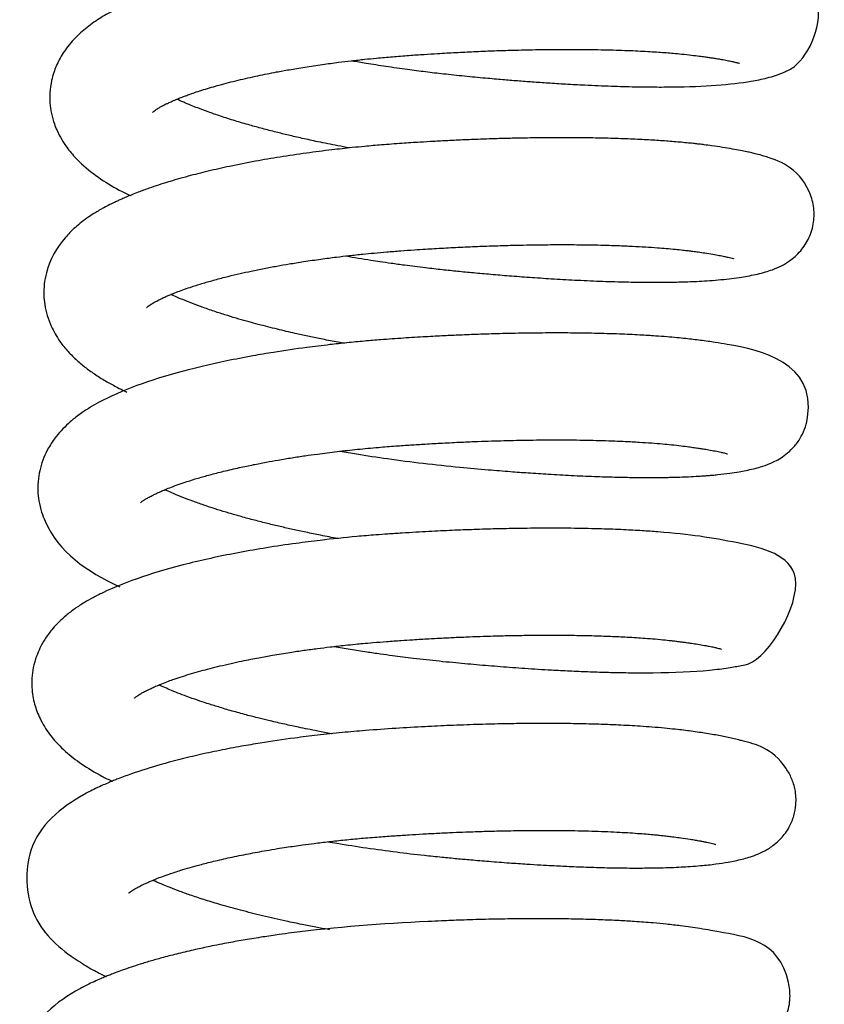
# Model space of a CAD drawing. Header units: inches. Extents: x 0 to 77643, y -44170 to 0.
# Tile 203 of 256: x 75415.78 to 75418.4, y -39683.52 to -39680.32. Entities that reach past the tile are written whole.
import ezdxf

# ---------------------------------------------------------------- set-up
doc = ezdxf.new("R2010")
doc.units = ezdxf.units.IN
doc.header["$MEASUREMENT"] = 0
doc.layers.add('FAKRO LOFT LADDERS', color=7, linetype='Continuous')

msp = doc.modelspace()

# ---------------------------------------------------------------- linework, layer by layer
at = {"layer": 'FAKRO LOFT LADDERS', "color": 7, "linetype": 'Continuous'}
for points, knots in [([(75416.8649, -39680.45), (75416.8801, -39680.45262), (75416.91669, -39680.45876), (75416.97701, -39680.46819), (75417.04173, -39680.47742), (75417.10429, -39680.48554), (75417.16608, -39680.49285), (75417.23134, -39680.49973), (75417.29593, -39680.50579), (75417.35352, -39680.51084), (75417.40429, -39680.51497), (75417.45343, -39680.51869), (75417.50572, -39680.52232), (75417.56284, -39680.52588), (75417.6326, -39680.52963), (75417.70865, -39680.53283), (75417.7845, -39680.53492), (75417.85048, -39680.53576), (75417.99677, -39680.53542), (75418.11172, -39680.52714), (75418.1919, -39680.51189), (75418.21739, -39680.50607), (75418.24437, -39680.49846), (75418.27112, -39680.48784), (75418.34333, -39680.45547), (75418.41098, -39680.30723), (75418.36047, -39680.21434), (75418.33648, -39680.18488), (75418.31299, -39680.16541), (75418.293, -39680.15247), (75418.27521, -39680.14312), (75418.20194, -39680.11151), (75418.13401, -39680.10163), (75418.02359, -39680.08673), (75417.98474, -39680.08237), (75417.93908, -39680.07807), (75417.89067, -39680.07441), (75417.8387, -39680.07125), (75417.77894, -39680.06843), (75417.70455, -39680.06608), (75417.62283, -39680.06479), (75417.54758, -39680.06468), (75417.48528, -39680.06523), (75417.43065, -39680.06613), (75417.37185, -39680.06753), (75417.29173, -39680.0701), (75417.18767, -39680.07465), (75417.06121, -39680.08197), (75416.93195, -39680.09193), (75416.81177, -39680.10479), (75416.71349, -39680.11784), (75416.63059, -39680.1307), (75416.55552, -39680.1439), (75416.48068, -39680.15888), (75416.41187, -39680.17452), (75416.3522, -39680.18974), (75416.2974, -39680.20524), (75416.24068, -39680.22309), (75416.18134, -39680.2444), (75416.12307, -39680.26897), (75416.0713, -39680.29477), (75416.02299, -39680.32451), (75415.97877, -39680.35923), (75415.94052, -39680.39974), (75415.91157, -39680.44394), (75415.89507, -39680.48226), (75415.88504, -39680.51869), (75415.88044, -39680.55181), (75415.88062, -39680.58792), (75415.88551, -39680.62284), (75415.89384, -39680.65233), (75415.90518, -39680.68077), (75415.91852, -39680.7064), (75415.93446, -39680.73056), (75415.95027, -39680.75077), (75415.9664, -39680.7688), (75415.99692, -39680.79888), (75416.04477, -39680.83586), (75416.09972, -39680.86806), (75416.13328, -39680.8848), (75416.14215, -39680.88906)], [0.627897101, 0.627897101, 0.627897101, 0.627897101, 0.627979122, 0.628093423, 0.628217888, 0.628320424, 0.628421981, 0.628541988, 0.628663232, 0.62876324, 0.628849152, 0.628936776, 0.6290311, 0.629138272, 0.62925841, 0.629433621, 0.629593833, 0.629737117, 0.629873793, 0.630627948, 0.630729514, 0.630841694, 0.630956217, 0.631072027, 0.631185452, 0.631668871, 0.631746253, 0.631831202, 0.631907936, 0.631973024, 0.6320428, 0.632113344, 0.63286813, 0.632956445, 0.633059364, 0.633182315, 0.633304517, 0.633406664, 0.633538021, 0.633696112, 0.633869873, 0.634022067, 0.634124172, 0.634215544, 0.63432039, 0.634440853, 0.634641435, 0.634865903, 0.635099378, 0.63531876, 0.635508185, 0.635639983, 0.635789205, 0.635947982, 0.636096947, 0.636230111, 0.63635009, 0.636485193, 0.636654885, 0.636826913, 0.636997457, 0.637153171, 0.637317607, 0.637491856, 0.637634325, 0.637756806, 0.637827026, 0.637933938, 0.638017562, 0.638109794, 0.638205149, 0.638268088, 0.63835998, 0.63844548, 0.638513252, 0.638581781, 0.638656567, 0.638889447, 0.639111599, 0.639189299, 0.639189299, 0.639189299, 0.639189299]), ([(75416.21554, -39680.61793), (75416.21556, -39680.61791), (75416.21653, -39680.61691), (75416.22097, -39680.61328), (75416.22837, -39680.60814), (75416.23746, -39680.60265), (75416.24729, -39680.5973), (75416.25565, -39680.593), (75416.26477, -39680.58853), (75416.27664, -39680.58302), (75416.29155, -39680.57655), (75416.30732, -39680.57016), (75416.32294, -39680.56419), (75416.33913, -39680.5583), (75416.35863, -39680.55158), (75416.38161, -39680.54414), (75416.40658, -39680.53658), (75416.44318, -39680.52617), (75416.49263, -39680.51341), (75416.55537, -39680.49923), (75416.61151, -39680.48802), (75416.6629, -39680.47871), (75416.71262, -39680.47047), (75416.76652, -39680.46242), (75416.81677, -39680.45569), (75416.8558, -39680.45096), (75416.8841, -39680.44775), (75416.91158, -39680.44478), (75416.94882, -39680.44104), (75416.99686, -39680.43672), (75417.04875, -39680.43275), (75417.09773, -39680.42936), (75417.14889, -39680.42613), (75417.20289, -39680.42308), (75417.26267, -39680.42016), (75417.32166, -39680.41774), (75417.38546, -39680.41564), (75417.45501, -39680.41398), (75417.53316, -39680.41299), (75417.6152, -39680.41302), (75417.69606, -39680.41429), (75417.77029, -39680.4167), (75417.82495, -39680.41944), (75417.86323, -39680.42189), (75417.88834, -39680.42373), (75417.91341, -39680.4258), (75417.94114, -39680.4284), (75417.9699, -39680.43151), (75417.99458, -39680.43466), (75418.0132, -39680.43719), (75418.0274, -39680.43923), (75418.04025, -39680.44116), (75418.05411, -39680.44335), (75418.06997, -39680.44602), (75418.08709, -39680.44919), (75418.10163, -39680.45221), (75418.111, -39680.45437), (75418.1169, -39680.45588), (75418.11877, -39680.45636), (75418.12301, -39680.45753), (75418.12628, -39680.45854), (75418.12727, -39680.45889), (75418.12728, -39680.45889), (75418.12728, -39680.45889)], [0.3635828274, 0.3635828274, 0.3635828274, 0.3635828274, 0.3636725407, 0.3637593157, 0.3638417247, 0.363928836, 0.3639849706, 0.3640263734, 0.3640704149, 0.3641263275, 0.3641966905, 0.3642647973, 0.364316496, 0.3643717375, 0.3644373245, 0.3645127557, 0.3645899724, 0.364661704, 0.3648258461, 0.3649843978, 0.365124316, 0.3652158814, 0.3653277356, 0.3654466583, 0.3655551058, 0.3656364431, 0.3656819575, 0.3657244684, 0.365800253, 0.365901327, 0.3660050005, 0.3661008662, 0.3661837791, 0.3662994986, 0.3664116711, 0.3665290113, 0.366642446, 0.3667864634, 0.3669440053, 0.3671202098, 0.3673055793, 0.3674801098, 0.367642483, 0.3677168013, 0.3677853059, 0.3678506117, 0.3679335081, 0.3680360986, 0.368126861, 0.3681875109, 0.368239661, 0.3682899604, 0.368341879, 0.3684147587, 0.3685093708, 0.3686044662, 0.3686786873, 0.3687223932, 0.3687465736, 0.3687899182, 0.3688410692, 0.3689088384, 0.3689103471, 0.3689103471, 0.3689103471, 0.3689103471]), ([(75416.85661, -39680.73425), (75416.84385, -39680.73191), (75416.80927, -39680.7254), (75416.75763, -39680.71501), (75416.70413, -39680.70341), (75416.65889, -39680.69296), (75416.61558, -39680.68237), (75416.57369, -39680.67152), (75416.52885, -39680.65916), (75416.4831, -39680.64567), (75416.4377, -39680.6312), (75416.39716, -39680.6172), (75416.36562, -39680.60544), (75416.33903, -39680.59487), (75416.31609, -39680.5852), (75416.30144, -39680.57854), (75416.29451, -39680.57524)], [0.3605575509, 0.3605575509, 0.3605575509, 0.3605575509, 0.3606348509, 0.3607684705, 0.3608778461, 0.360975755, 0.3610650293, 0.3611700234, 0.3612674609, 0.3613895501, 0.3615174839, 0.3616341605, 0.3617412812, 0.361813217, 0.3619007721, 0.3619908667, 0.3619908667, 0.3619908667, 0.3619908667]), ([(75416.84543, -39681.0861), (75416.85859, -39681.08837), (75416.88546, -39681.0929), (75416.92252, -39681.09882), (75416.95841, -39681.1043), (75416.99495, -39681.10963), (75417.04416, -39681.11642), (75417.0998, -39681.12348), (75417.15752, -39681.13012), (75417.2098, -39681.13556), (75417.26232, -39681.14057), (75417.31846, -39681.14562), (75417.3793, -39681.15067), (75417.44518, -39681.15564), (75417.51647, -39681.1604), (75417.59316, -39681.16475), (75417.67228, -39681.16829), (75417.74681, -39681.1706), (75417.81088, -39681.17167), (75417.8642, -39681.17183), (75417.91253, -39681.17133), (75417.95633, -39681.17018), (75417.99553, -39681.16849), (75418.03179, -39681.1663), (75418.06743, -39681.16338), (75418.10166, -39681.15966), (75418.13305, -39681.15514), (75418.16055, -39681.1503), (75418.18534, -39681.14517), (75418.21095, -39681.13861), (75418.23568, -39681.13055), (75418.26016, -39681.12045), (75418.2922, -39681.10191), (75418.32585, -39681.07316), (75418.35568, -39681.02753), (75418.3705, -39680.97805), (75418.37054, -39680.92315), (75418.33052, -39680.79936), (75418.2383, -39680.76971), (75418.18553, -39680.75473), (75418.16686, -39680.7502), (75418.14969, -39680.74638), (75418.12891, -39680.74216), (75418.10303, -39680.73742), (75418.07201, -39680.73234), (75418.04115, -39680.72779), (75418.015, -39680.72428), (75417.99625, -39680.722), (75417.97916, -39680.72005), (75417.96003, -39680.71803), (75417.93775, -39680.71588), (75417.9137, -39680.71379), (75417.8809, -39680.71122), (75417.83714, -39680.70833), (75417.7794, -39680.70538), (75417.71638, -39680.70307), (75417.65079, -39680.70156), (75417.58595, -39680.70084), (75417.52341, -39680.70081), (75417.45952, -39680.70136), (75417.40025, -39680.70243), (75417.34305, -39680.70391), (75417.28949, -39680.70565), (75417.2334, -39680.70787), (75417.17972, -39680.71038), (75417.13126, -39680.71295), (75417.08136, -39680.71587), (75417.02487, -39680.71951), (75416.96474, -39680.72397), (75416.91097, -39680.7287), (75416.857, -39680.734), (75416.79329, -39680.74101), (75416.71438, -39680.75107), (75416.63126, -39680.76343), (75416.54733, -39680.77783), (75416.46911, -39680.79324), (75416.39603, -39680.80968), (75416.33992, -39680.82392), (75416.29663, -39680.83598), (75416.26463, -39680.8455), (75416.23407, -39680.85519), (75416.20174, -39680.86615), (75416.17282, -39680.87674), (75416.148, -39680.88651), (75416.13044, -39680.89381), (75416.11562, -39680.90025), (75416.10306, -39680.90594), (75416.09016, -39680.912), (75416.07466, -39680.9196), (75416.05951, -39680.9275), (75416.04429, -39680.93593), (75416.02759, -39680.94577), (75416.00673, -39680.95925), (75415.98464, -39680.97536), (75415.96426, -39680.99232), (75415.94649, -39681.00918), (75415.90764, -39681.05108), (75415.87449, -39681.10837), (75415.86181, -39681.17705), (75415.8605, -39681.21249), (75415.86369, -39681.24654), (75415.87153, -39681.28092), (75415.88335, -39681.31218), (75415.89782, -39681.34038), (75415.91589, -39681.36857), (75415.93951, -39681.39774), (75415.96818, -39681.42615), (75415.99828, -39681.45108), (75416.03082, -39681.4742), (75416.06483, -39681.49516), (75416.09684, -39681.51254), (75416.11903, -39681.52352), (75416.12956, -39681.5285), (75416.13175, -39681.52952)], [0.640708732, 0.640708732, 0.640708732, 0.640708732, 0.640779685, 0.640853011, 0.640906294, 0.640970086, 0.641046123, 0.641165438, 0.641262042, 0.641349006, 0.641440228, 0.641539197, 0.641647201, 0.641766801, 0.641898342, 0.642044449, 0.642205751, 0.64236812, 0.6425087, 0.642626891, 0.642737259, 0.642860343, 0.642963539, 0.643061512, 0.643170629, 0.643283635, 0.643396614, 0.643498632, 0.643603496, 0.643710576, 0.643806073, 0.64392487, 0.644013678, 0.644130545, 0.644233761, 0.644339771, 0.644437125, 0.644535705, 0.645080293, 0.645183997, 0.645245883, 0.645310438, 0.645389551, 0.645482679, 0.645587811, 0.645698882, 0.645766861, 0.645813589, 0.645854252, 0.645904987, 0.645964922, 0.646025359, 0.646084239, 0.646202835, 0.646330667, 0.646467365, 0.646601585, 0.646727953, 0.646846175, 0.646956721, 0.64708262, 0.647168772, 0.647263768, 0.647367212, 0.647464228, 0.647544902, 0.647620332, 0.64772456, 0.647839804, 0.647935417, 0.648008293, 0.648126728, 0.64827727, 0.64843969, 0.648594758, 0.648765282, 0.648914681, 0.649060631, 0.649142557, 0.649219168, 0.649293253, 0.649372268, 0.649471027, 0.649528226, 0.64958189, 0.649624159, 0.649660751, 0.649696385, 0.649744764, 0.64980622, 0.649842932, 0.649896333, 0.649973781, 0.6500594, 0.650136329, 0.650206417, 0.65027298, 0.650630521, 0.650729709, 0.65082278, 0.650903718, 0.651001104, 0.65110082, 0.651177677, 0.6512615, 0.651385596, 0.651502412, 0.651615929, 0.651727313, 0.651848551, 0.651953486, 0.652026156, 0.652045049, 0.652045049, 0.652045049, 0.652045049]), ([(75416.19596, -39681.25402), (75416.19596, -39681.25401), (75416.19628, -39681.25368), (75416.19847, -39681.25169), (75416.20335, -39681.24795), (75416.21051, -39681.24318), (75416.21848, -39681.23842), (75416.22926, -39681.23252), (75416.24174, -39681.22623), (75416.25448, -39681.22029), (75416.26665, -39681.21493), (75416.28054, -39681.20911), (75416.30502, -39681.19948), (75416.3383, -39681.18771), (75416.37928, -39681.17486), (75416.4189, -39681.16355), (75416.45915, -39681.15309), (75416.4989, -39681.14364), (75416.53801, -39681.13501), (75416.57799, -39681.12685), (75416.61932, -39681.11907), (75416.66202, -39681.11163), (75416.70976, -39681.10398), (75416.76133, -39681.09651), (75416.81085, -39681.09006), (75416.8564, -39681.08468), (75416.89735, -39681.08029), (75416.93834, -39681.0763), (75416.97946, -39681.07267), (75417.02322, -39681.06928), (75417.06543, -39681.06631), (75417.10185, -39681.06394), (75417.13374, -39681.06199), (75417.17404, -39681.05968), (75417.22634, -39681.05701), (75417.28765, -39681.05437), (75417.34571, -39681.05235), (75417.39778, -39681.05094), (75417.45592, -39681.04977), (75417.52265, -39681.04905), (75417.59952, -39681.04917), (75417.66928, -39681.05027), (75417.72933, -39681.05206), (75417.77781, -39681.0541), (75417.82084, -39681.05646), (75417.85706, -39681.0589), (75417.88944, -39681.06149), (75417.9171, -39681.06405), (75417.94066, -39681.06655), (75417.95938, -39681.06875), (75417.97609, -39681.0709), (75417.99459, -39681.0734), (75418.01664, -39681.07659), (75418.03985, -39681.08027), (75418.06085, -39681.084), (75418.07747, -39681.0873), (75418.09007, -39681.09012), (75418.10039, -39681.09271), (75418.10646, -39681.09452), (75418.10778, -39681.09501), (75418.1078, -39681.09502)], [0.3507309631, 0.3507309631, 0.3507309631, 0.3507309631, 0.3507726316, 0.3508538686, 0.350940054, 0.3510052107, 0.3510713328, 0.3511341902, 0.3512113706, 0.3512727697, 0.3513196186, 0.3513733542, 0.3514461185, 0.3516026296, 0.3517170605, 0.3518248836, 0.3519421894, 0.3520398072, 0.3521268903, 0.3522272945, 0.3523200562, 0.35240732, 0.3525088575, 0.3526263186, 0.352729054, 0.3528114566, 0.3529005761, 0.352972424, 0.353052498, 0.353140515, 0.3532260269, 0.3532960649, 0.3533502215, 0.353409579, 0.3535281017, 0.3536518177, 0.3537653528, 0.3538682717, 0.3539606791, 0.3541150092, 0.3542779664, 0.3544489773, 0.3545780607, 0.354696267, 0.3548030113, 0.3549080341, 0.3549895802, 0.3550796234, 0.3551570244, 0.3552134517, 0.3552672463, 0.3553314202, 0.3554136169, 0.3555217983, 0.3556244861, 0.3557181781, 0.3558086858, 0.3558835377, 0.3559915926, 0.3560545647, 0.3560545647, 0.3560545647, 0.3560545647]), ([(75416.83712, -39681.37035), (75416.82919, -39681.36889), (75416.80441, -39681.36428), (75416.76541, -39681.35665), (75416.72084, -39681.3474), (75416.6834, -39681.33918), (75416.65049, -39681.33163), (75416.62092, -39681.32457), (75416.59048, -39681.31701), (75416.55975, -39681.30904), (75416.52823, -39681.3005), (75416.49491, -39681.29105), (75416.45829, -39681.28008), (75416.41966, -39681.26776), (75416.38116, -39681.25456), (75416.34521, -39681.24126), (75416.30951, -39681.22697), (75416.2871, -39681.21711), (75416.27553, -39681.21162), (75416.27506, -39681.21139)], [0.3477064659, 0.3477064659, 0.3477064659, 0.3477064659, 0.3477544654, 0.3478569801, 0.3479464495, 0.3480342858, 0.3480969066, 0.3481616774, 0.3482312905, 0.3483039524, 0.3483757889, 0.3484570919, 0.348549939, 0.3486549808, 0.3487726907, 0.3488805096, 0.3489897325, 0.3491329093, 0.3491390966, 0.3491390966, 0.3491390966, 0.3491390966]), ([(75416.82619, -39681.72225), (75416.84391, -39681.7253), (75416.89497, -39681.73382), (75416.98507, -39681.74741), (75417.09782, -39681.76204), (75417.20776, -39681.77354), (75417.30271, -39681.78209), (75417.37672, -39681.78809), (75417.44191, -39681.79285), (75417.5081, -39681.79716), (75417.5807, -39681.80118), (75417.6528, -39681.80434), (75417.71816, -39681.80641), (75417.77355, -39681.80751), (75417.8131, -39681.80783), (75417.8406, -39681.80784), (75417.85908, -39681.80774), (75417.87713, -39681.80756), (75417.89475, -39681.80727), (75417.91339, -39681.80687), (75417.93573, -39681.80622), (75417.96318, -39681.80516), (75417.9899, -39681.80377), (75418.01095, -39681.80237), (75418.02639, -39681.8012), (75418.04073, -39681.79999), (75418.0642, -39681.79775), (75418.09379, -39681.79424), (75418.12428, -39681.7894), (75418.14925, -39681.78476), (75418.17248, -39681.77962), (75418.1968, -39681.77316), (75418.22155, -39681.76456), (75418.24189, -39681.75541), (75418.26198, -39681.7443), (75418.28384, -39681.72877), (75418.30867, -39681.70445), (75418.32782, -39681.67679), (75418.34248, -39681.64371), (75418.3862, -39681.4357), (75418.1754, -39681.3885), (75418.04727, -39681.36759), (75418.0018, -39681.36103), (75417.95944, -39681.35602), (75417.9225, -39681.35234), (75417.88975, -39681.34948), (75417.84999, -39681.3465), (75417.79868, -39681.34334), (75417.7328, -39681.34031), (75417.65755, -39681.33809), (75417.57986, -39681.33698), (75417.50393, -39681.33684), (75417.42651, -39681.33759), (75417.35007, -39681.33919), (75417.27963, -39681.34137), (75417.21948, -39681.34372), (75417.16257, -39681.34634), (75417.10115, -39681.34958), (75417.03221, -39681.35378), (75416.96554, -39681.35843), (75416.90397, -39681.36361), (75416.84862, -39681.36892), (75416.78579, -39681.37573), (75416.70542, -39681.38565), (75416.62153, -39681.39792), (75416.53458, -39681.41271), (75416.45813, -39681.42751), (75416.38127, -39681.44456), (75416.22428, -39681.48434), (75416.10339, -39681.52718), (75416.00791, -39681.5816), (75415.97703, -39681.60216), (75415.94835, -39681.62485), (75415.92314, -39681.64875), (75415.89892, -39681.67646), (75415.87756, -39681.70791), (75415.86061, -39681.74242), (75415.84919, -39681.77626), (75415.84221, -39681.81305), (75415.8408, -39681.84893), (75415.84458, -39681.88589), (75415.85265, -39681.91906), (75415.90252, -39682.04704), (75415.99956, -39682.11303), (75416.10883, -39682.16403), (75416.10912, -39682.16417)], [0.653538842, 0.653538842, 0.653538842, 0.653538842, 0.653634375, 0.653812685, 0.65401597, 0.654225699, 0.654389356, 0.654519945, 0.654623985, 0.654747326, 0.654890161, 0.655040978, 0.655176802, 0.655296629, 0.655401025, 0.65544511, 0.655489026, 0.655532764, 0.655576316, 0.655619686, 0.655674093, 0.655749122, 0.655839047, 0.655898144, 0.655934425, 0.655977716, 0.656030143, 0.656158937, 0.656269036, 0.656360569, 0.656461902, 0.656562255, 0.656680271, 0.656748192, 0.65681823, 0.656887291, 0.65695856, 0.657039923, 0.657107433, 0.657168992, 0.658239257, 0.658368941, 0.658510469, 0.658642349, 0.658718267, 0.658795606, 0.658886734, 0.659003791, 0.659148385, 0.659316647, 0.659468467, 0.659606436, 0.659749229, 0.65989735, 0.660020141, 0.660124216, 0.660214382, 0.660318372, 0.660444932, 0.660573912, 0.660667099, 0.660769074, 0.660867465, 0.66100399, 0.661206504, 0.661337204, 0.661508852, 0.661667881, 0.661825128, 0.662560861, 0.662661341, 0.662774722, 0.66288525, 0.662982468, 0.663077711, 0.66320135, 0.663298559, 0.663393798, 0.663485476, 0.663589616, 0.66367429, 0.663777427, 0.66386053, 0.664789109, 0.664791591, 0.664791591, 0.664791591, 0.664791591]), ([(75416.17641, -39681.89007), (75416.17641, -39681.89007), (75416.17647, -39681.89002), (75416.17791, -39681.88859), (75416.18189, -39681.88548), (75416.18541, -39681.88295), (75416.18898, -39681.88058), (75416.192, -39681.87866), (75416.19606, -39681.8762), (75416.20295, -39681.87226), (75416.21272, -39681.86703), (75416.22649, -39681.86024), (75416.24062, -39681.85378), (75416.25775, -39681.84649), (75416.27758, -39681.83863), (75416.30117, -39681.82998), (75416.33008, -39681.8202), (75416.36314, -39681.80993), (75416.40285, -39681.79868), (75416.44762, -39681.78714), (75416.49514, -39681.77608), (75416.54172, -39681.76626), (75416.58386, -39681.75808), (75416.62583, -39681.75054), (75416.66817, -39681.74353), (75416.71091, -39681.73702), (75416.75966, -39681.73018), (75416.81654, -39681.723), (75416.88286, -39681.71574), (75416.94681, -39681.70977), (75417.00464, -39681.70527), (75417.05549, -39681.70174), (75417.10625, -39681.69851), (75417.16164, -39681.69536), (75417.21898, -39681.69254), (75417.27212, -39681.69033), (75417.31825, -39681.68871), (75417.36029, -39681.68749), (75417.40229, -39681.68651), (75417.45862, -39681.68555), (75417.53211, -39681.68501), (75417.61809, -39681.68566), (75417.69326, -39681.68751), (75417.75338, -39681.68994), (75417.79995, -39681.69245), (75417.84068, -39681.6952), (75417.87529, -39681.69804), (75417.90736, -39681.70111), (75417.93587, -39681.7043), (75417.96039, -39681.70749), (75417.97937, -39681.71011), (75417.99476, -39681.71236), (75418.01051, -39681.7148), (75418.02875, -39681.71782), (75418.04862, -39681.72147), (75418.06533, -39681.72498), (75418.07722, -39681.72786), (75418.08405, -39681.72975), (75418.08755, -39681.73085), (75418.08837, -39681.73115), (75418.08835, -39681.73114)], [0.3378788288, 0.3378788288, 0.3378788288, 0.3378788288, 0.3378852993, 0.3380089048, 0.3380500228, 0.3380940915, 0.3381330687, 0.3381630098, 0.3381898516, 0.3382321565, 0.3383098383, 0.3383728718, 0.3384474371, 0.3385098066, 0.3385879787, 0.3386795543, 0.3387626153, 0.3388744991, 0.338982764, 0.3391010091, 0.339231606, 0.3393389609, 0.3394330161, 0.3395208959, 0.339618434, 0.339707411, 0.3397915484, 0.3399211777, 0.3400525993, 0.3401861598, 0.3402955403, 0.3403878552, 0.3404795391, 0.3405877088, 0.3407066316, 0.3408106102, 0.3408964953, 0.3409769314, 0.3410591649, 0.3411474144, 0.3413179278, 0.3415145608, 0.3417029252, 0.341831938, 0.3419503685, 0.3420588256, 0.342161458, 0.3422484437, 0.3423517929, 0.3424387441, 0.3425040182, 0.342562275, 0.3426191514, 0.3426977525, 0.3428093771, 0.3429206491, 0.3430108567, 0.3430880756, 0.3431625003, 0.3432138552, 0.3432138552, 0.3432138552, 0.3432138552]), ([(75416.81854, -39682.00662), (75416.7998, -39682.00318), (75416.76478, -39681.99653), (75416.71592, -39681.98659), (75416.67214, -39681.97715), (75416.63076, -39681.96772), (75416.58923, -39681.95774), (75416.54671, -39681.94691), (75416.50432, -39681.93544), (75416.46448, -39681.92396), (75416.42699, -39681.91249), (75416.39056, -39681.90065), (75416.3551, -39681.88831), (75416.32122, -39681.87563), (75416.29137, -39681.86357), (75416.26958, -39681.85409), (75416.2587, -39681.84901), (75416.25538, -39681.84743)], [0.334852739, 0.334852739, 0.334852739, 0.334852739, 0.33496612, 0.3350664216, 0.3351572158, 0.3352448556, 0.3353359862, 0.3354349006, 0.3355380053, 0.3356392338, 0.3357321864, 0.3358311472, 0.3359394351, 0.3360412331, 0.336150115, 0.3362447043, 0.3362879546, 0.3362879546, 0.3362879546, 0.3362879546]), ([(75416.8063, -39682.35828), (75416.82391, -39682.36132), (75416.8593, -39682.36722), (75416.9098, -39682.3751), (75416.95558, -39682.38178), (75416.99484, -39682.38718), (75417.03038, -39682.39182), (75417.06727, -39682.39638), (75417.12156, -39682.40269), (75417.19073, -39682.40977), (75417.27118, -39682.41712), (75417.34961, -39682.42363), (75417.43109, -39682.4296), (75417.50635, -39682.43431), (75417.57466, -39682.43787), (75417.63423, -39682.44042), (75417.69331, -39682.44235), (75417.75005, -39682.44355), (75417.80095, -39682.444), (75417.90259, -39682.44364), (75417.98878, -39682.43985), (75418.06153, -39682.43192), (75418.08925, -39682.42798), (75418.1129, -39682.4241), (75418.13401, -39682.41955), (75418.2122, -39682.40928), (75418.40788, -39682.08397), (75418.09506, -39682.01287), (75417.95661, -39681.9915), (75417.80822, -39681.98109), (75417.74745, -39681.97784), (75417.6743, -39681.97508), (75417.58761, -39681.97324), (75417.49568, -39681.97281), (75417.40944, -39681.97365), (75417.33382, -39681.97521), (75417.26272, -39681.97734), (75417.20266, -39681.97969), (75417.15322, -39681.98196), (75417.11401, -39681.98394), (75417.07213, -39681.98626), (75417.02763, -39681.98897), (75416.98403, -39681.99184), (75416.94522, -39681.99468), (75416.91161, -39681.9974), (75416.85077, -39682.00272), (75416.7738, -39682.01072), (75416.67585, -39682.02314), (75416.58798, -39682.03619), (75416.49856, -39682.05175), (75416.41433, -39682.06868), (75416.24818, -39682.10724), (75416.11831, -39682.15015), (75416.02188, -39682.19863), (75415.99157, -39682.21578), (75415.96218, -39682.23494), (75415.93468, -39682.256), (75415.91072, -39682.27775), (75415.88873, -39682.30115), (75415.86589, -39682.33146), (75415.84982, -39682.35964), (75415.83574, -39682.39252), (75415.82643, -39682.42559), (75415.82152, -39682.46283), (75415.82195, -39682.49618), (75415.8262, -39682.5265), (75415.83236, -39682.55151), (75415.84089, -39682.57591), (75415.85211, -39682.60058), (75415.8666, -39682.62562), (75415.89197, -39682.66109), (75415.92986, -39682.70055), (75415.98511, -39682.74312), (75416.03685, -39682.77408), (75416.07194, -39682.79181), (75416.08338, -39682.79731)], [0.666286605, 0.666286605, 0.666286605, 0.666286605, 0.666381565, 0.666476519, 0.666554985, 0.666623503, 0.66668324, 0.666741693, 0.666817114, 0.66696808, 0.667105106, 0.667243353, 0.667389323, 0.667551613, 0.667666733, 0.66778567, 0.667907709, 0.668032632, 0.668152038, 0.668252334, 0.668754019, 0.668858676, 0.668958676, 0.669043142, 0.669126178, 0.669224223, 0.670039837, 0.670751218, 0.67153014, 0.671651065, 0.671785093, 0.671938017, 0.672115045, 0.672307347, 0.672465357, 0.672592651, 0.672717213, 0.672844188, 0.672909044, 0.672976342, 0.673049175, 0.673127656, 0.673208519, 0.673276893, 0.673330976, 0.673385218, 0.67359778, 0.673741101, 0.673921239, 0.674091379, 0.674262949, 0.674436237, 0.675164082, 0.675266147, 0.675358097, 0.675466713, 0.675571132, 0.675663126, 0.675748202, 0.675853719, 0.675960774, 0.676037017, 0.676140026, 0.676231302, 0.676330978, 0.676400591, 0.676471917, 0.676537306, 0.676608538, 0.676695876, 0.676779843, 0.676981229, 0.677175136, 0.677389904, 0.677489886, 0.677489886, 0.677489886, 0.677489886]), ([(75416.1568, -39682.52618), (75416.1568, -39682.52618), (75416.15683, -39682.52616), (75416.15719, -39682.52579), (75416.15858, -39682.52454), (75416.16111, -39682.52247), (75416.1649, -39682.51967), (75416.17011, -39682.51616), (75416.1759, -39682.51262), (75416.18093, -39682.50974), (75416.18616, -39682.50686), (75416.19287, -39682.50331), (75416.20114, -39682.49915), (75416.21185, -39682.49405), (75416.22642, -39682.48751), (75416.24461, -39682.47994), (75416.26597, -39682.47175), (75416.28793, -39682.46389), (75416.3128, -39682.45557), (75416.34168, -39682.44663), (75416.37177, -39682.43799), (75416.40244, -39682.42978), (75416.43526, -39682.42158), (75416.46981, -39682.41353), (75416.50362, -39682.40621), (75416.53411, -39682.40002), (75416.5673, -39682.39362), (75416.60956, -39682.38602), (75416.65855, -39682.37801), (75416.70751, -39682.37076), (75416.75121, -39682.36485), (75416.79592, -39682.3593), (75416.83736, -39682.35464), (75416.87291, -39682.35101), (75416.90319, -39682.34813), (75416.9368, -39682.34515), (75416.97857, -39682.34184), (75417.02177, -39682.33879), (75417.05905, -39682.33634), (75417.08905, -39682.3345), (75417.11865, -39682.33277), (75417.15498, -39682.33081), (75417.19925, -39682.32865), (75417.24615, -39682.32667), (75417.29922, -39682.32475), (75417.35425, -39682.32319), (75417.41049, -39682.32207), (75417.46287, -39682.32144), (75417.51673, -39682.32123), (75417.57602, -39682.32156), (75417.63843, -39682.32265), (75417.69852, -39682.32451), (75417.74674, -39682.32668), (75417.78359, -39682.32878), (75417.81373, -39682.33079), (75417.84527, -39682.33322), (75417.87592, -39682.33601), (75417.90096, -39682.33866), (75417.91817, -39682.34068), (75417.9308, -39682.34228), (75417.94261, -39682.34384), (75417.95603, -39682.34567), (75417.97266, -39682.34806), (75417.99239, -39682.35109), (75418.01214, -39682.35443), (75418.02956, -39682.35769), (75418.04382, -39682.36066), (75418.0554, -39682.36338), (75418.06318, -39682.36545), (75418.06755, -39682.36679), (75418.06852, -39682.36714), (75418.06851, -39682.36713)], [0.3250276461, 0.3250276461, 0.3250276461, 0.3250276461, 0.3250344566, 0.3250800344, 0.3251284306, 0.3251802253, 0.3252343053, 0.3252941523, 0.3253470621, 0.3253759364, 0.3254075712, 0.3254486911, 0.3254961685, 0.325541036, 0.3256092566, 0.3256950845, 0.3257754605, 0.3258395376, 0.3259266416, 0.3260184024, 0.326103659, 0.3261857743, 0.3262695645, 0.3263605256, 0.32644555, 0.3265135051, 0.3265739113, 0.326672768, 0.326794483, 0.3268900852, 0.3269809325, 0.3270635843, 0.327160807, 0.3272282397, 0.3272735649, 0.3273384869, 0.3274243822, 0.3275159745, 0.3275878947, 0.327639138, 0.3276886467, 0.3277582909, 0.3278484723, 0.3279443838, 0.3280306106, 0.3281589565, 0.3282699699, 0.3283689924, 0.3284796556, 0.3286069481, 0.3287505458, 0.3288963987, 0.329027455, 0.3291065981, 0.3291817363, 0.3292701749, 0.3293728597, 0.3294559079, 0.3295077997, 0.3295450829, 0.3295868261, 0.3296332, 0.3296920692, 0.3297773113, 0.3298760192, 0.3299587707, 0.3300525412, 0.3301394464, 0.3302176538, 0.3302936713, 0.3303558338, 0.3303558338, 0.3303558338, 0.3303558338]), ([(75416.79817, -39682.64256), (75416.79776, -39682.64248), (75416.78265, -39682.63971), (75416.75673, -39682.63481), (75416.72141, -39682.62779), (75416.68569, -39682.6204), (75416.64446, -39682.61145), (75416.60161, -39682.60156), (75416.55989, -39682.59138), (75416.51836, -39682.58069), (75416.47394, -39682.56851), (75416.43114, -39682.55594), (75416.39362, -39682.54417), (75416.35935, -39682.53275), (75416.32761, -39682.52149), (75416.29761, -39682.51011), (75416.27189, -39682.49966), (75416.25146, -39682.49082), (75416.24046, -39682.48574), (75416.236, -39682.48361)], [0.3220032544, 0.3220032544, 0.3220032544, 0.3220032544, 0.322005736, 0.3220946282, 0.3221611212, 0.3222240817, 0.3223190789, 0.3224244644, 0.3225047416, 0.3226001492, 0.3227125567, 0.32282519, 0.3229240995, 0.3230117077, 0.3231131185, 0.3232069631, 0.3232984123, 0.3233780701, 0.3234361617, 0.3234361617, 0.3234361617, 0.3234361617]), ([(75416.78698, -39682.99441), (75416.79658, -39682.99606), (75416.83805, -39683.00309), (75416.9121, -39683.01467), (75417.00736, -39683.02771), (75417.08933, -39683.03743), (75417.15504, -39683.04421), (75417.20547, -39683.04899), (75417.25658, -39683.05359), (75417.31381, -39683.05839), (75417.37475, -39683.06304), (75417.43099, -39683.06689), (75417.47719, -39683.06975), (75417.52317, -39683.07232), (75417.57539, -39683.07489), (75417.63851, -39683.07739), (75417.70465, -39683.07922), (75417.76755, -39683.08007), (75417.82242, -39683.08), (75417.86702, -39683.07928), (75417.90456, -39683.07815), (75417.93651, -39683.07674), (75417.96858, -39683.07484), (75417.99798, -39683.07256), (75418.02552, -39683.06985), (75418.05656, -39683.06612), (75418.08588, -39683.06149), (75418.11339, -39683.05625), (75418.13539, -39683.05128), (75418.15789, -39683.04515), (75418.18161, -39683.03711), (75418.2086, -39683.02508), (75418.23641, -39683.00781), (75418.26546, -39682.98152), (75418.28862, -39682.95032), (75418.30514, -39682.91068), (75418.31256, -39682.87017), (75418.31016, -39682.82733), (75418.29795, -39682.78761), (75418.24118, -39682.68893), (75418.17301, -39682.67589), (75418.12243, -39682.66188), (75418.10528, -39682.65778), (75418.08555, -39682.65349), (75418.06518, -39682.64949), (75418.04331, -39682.64555), (75418.02026, -39682.64173), (75417.99553, -39682.63797), (75417.97071, -39682.63444), (75417.9447, -39682.63107), (75417.91595, -39682.62777), (75417.88184, -39682.62434), (75417.84361, -39682.62108), (75417.80507, -39682.61831), (75417.76823, -39682.61608), (75417.72646, -39682.61395), (75417.67454, -39682.61188), (75417.61103, -39682.61016), (75417.54379, -39682.6092), (75417.47875, -39682.60902), (75417.41478, -39682.60945), (75417.34644, -39682.61054), (75417.26876, -39682.61255), (75417.18645, -39682.61555), (75417.09859, -39682.61968), (75417.00643, -39682.62501), (75416.91628, -39682.63126), (75416.83111, -39682.63883), (75416.75407, -39682.64698), (75416.66412, -39682.6581), (75416.58154, -39682.67022), (75416.50057, -39682.68403), (75416.43278, -39682.69694), (75416.36258, -39682.71203), (75416.24466, -39682.74065), (75416.15457, -39682.76886), (75416.08834, -39682.79518), (75416.0722, -39682.80185), (75416.05247, -39682.81041), (75416.03049, -39682.82061), (75416.00934, -39682.8312), (75415.92269, -39682.87792), (75415.79255, -39682.98262), (75415.80728, -39683.24806), (75415.91167, -39683.34199), (75415.98575, -39683.391), (75416.00765, -39683.40402), (75416.02753, -39683.41505), (75416.0451, -39683.42425), (75416.05769, -39683.43047), (75416.06371, -39683.43337)], [0.679010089, 0.679010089, 0.679010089, 0.679010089, 0.679061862, 0.679233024, 0.679403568, 0.679562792, 0.679662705, 0.679749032, 0.679829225, 0.679934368, 0.680055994, 0.680160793, 0.68024603, 0.680316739, 0.680424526, 0.680551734, 0.68069792, 0.680841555, 0.680969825, 0.681083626, 0.681172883, 0.681262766, 0.681345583, 0.681446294, 0.681528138, 0.681609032, 0.681754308, 0.681847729, 0.681941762, 0.682035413, 0.682138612, 0.682241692, 0.682343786, 0.682413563, 0.682511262, 0.682588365, 0.68266087, 0.682751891, 0.682828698, 0.682902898, 0.68343498, 0.683488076, 0.683568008, 0.683645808, 0.683720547, 0.683795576, 0.683876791, 0.683951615, 0.684029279, 0.6840991, 0.684173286, 0.684262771, 0.684364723, 0.684456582, 0.68453577, 0.68461671, 0.684733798, 0.684868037, 0.685006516, 0.685130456, 0.685239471, 0.685363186, 0.685503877, 0.685656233, 0.685798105, 0.685963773, 0.68613661, 0.686269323, 0.686413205, 0.686548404, 0.686759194, 0.686875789, 0.687018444, 0.687166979, 0.687315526, 0.687795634, 0.687837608, 0.687878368, 0.687935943, 0.688012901, 0.68808191, 0.688139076, 0.688861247, 0.689406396, 0.689984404, 0.690072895, 0.690151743, 0.690200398, 0.690259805, 0.69031254, 0.69031254, 0.69031254, 0.69031254]), ([(75416.13725, -39683.16224), (75416.13725, -39683.16224), (75416.1374, -39683.1621), (75416.13919, -39683.16038), (75416.14333, -39683.15722), (75416.1467, -39683.15481), (75416.15167, -39683.15153), (75416.15698, -39683.14832), (75416.16201, -39683.14546), (75416.16871, -39683.14178), (75416.17852, -39683.1367), (75416.19072, -39683.13085), (75416.20297, -39683.12533), (75416.21976, -39683.11815), (75416.24232, -39683.10928), (75416.27197, -39683.09866), (75416.30322, -39683.08843), (75416.33685, -39683.0784), (75416.37241, -39683.06855), (75416.41548, -39683.0576), (75416.46828, -39683.04551), (75416.52583, -39683.03372), (75416.57791, -39683.02421), (75416.61967, -39683.01724), (75416.64994, -39683.0125), (75416.67726, -39683.00844), (75416.70739, -39683.00419), (75416.74494, -39682.99923), (75416.79068, -39682.9937), (75416.84174, -39682.98818), (75416.89626, -39682.98298), (75416.95092, -39682.9785), (75417.00322, -39682.9748), (75417.05051, -39682.97171), (75417.09727, -39682.96894), (75417.1452, -39682.96638), (75417.19188, -39682.9642), (75417.23222, -39682.96255), (75417.26582, -39682.96135), (75417.30411, -39682.96013), (75417.35408, -39682.95883), (75417.41811, -39682.95772), (75417.48733, -39682.95726), (75417.56488, -39682.95767), (75417.64635, -39682.95934), (75417.726, -39682.96253), (75417.78364, -39682.96606), (75417.82159, -39682.969), (75417.84396, -39682.97096), (75417.86238, -39682.97274), (75417.87903, -39682.9745), (75417.89614, -39682.97645), (75417.91563, -39682.97892), (75417.93976, -39682.98218), (75417.96291, -39682.98561), (75417.98054, -39682.98848), (75417.99116, -39682.99032), (75418.00017, -39682.99194), (75418.0104, -39682.99389), (75418.02069, -39682.996), (75418.03083, -39682.99826), (75418.03984, -39683.0005), (75418.0462, -39683.00232), (75418.04867, -39683.00311), (75418.04952, -39683.00344), (75418.04946, -39683.00342)], [0.3121804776, 0.3121804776, 0.3121804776, 0.3121804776, 0.3121984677, 0.3123155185, 0.312355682, 0.3123982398, 0.3124516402, 0.3125009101, 0.3125285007, 0.3125622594, 0.3126291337, 0.3126963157, 0.312744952, 0.3127983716, 0.3129126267, 0.3129976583, 0.3131188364, 0.3132087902, 0.3132969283, 0.3134167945, 0.3135493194, 0.3136892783, 0.3138211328, 0.3138980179, 0.3139596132, 0.3140147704, 0.3140704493, 0.3141468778, 0.3142447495, 0.3143463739, 0.3144502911, 0.3145646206, 0.3146639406, 0.3147523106, 0.314836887, 0.3149330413, 0.315028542, 0.3151069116, 0.3151676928, 0.3152251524, 0.3153322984, 0.3154647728, 0.3156125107, 0.3157619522, 0.3159629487, 0.3161620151, 0.316338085, 0.316415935, 0.3164822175, 0.316535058, 0.3165851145, 0.3166406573, 0.316703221, 0.3167844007, 0.316903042, 0.3169775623, 0.3170133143, 0.317058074, 0.3171123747, 0.3171749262, 0.3172430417, 0.3173220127, 0.317402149, 0.317478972, 0.3175183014, 0.3175183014, 0.3175183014, 0.3175183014]), ([(75416.79194, -39683.28107), (75416.79073, -39683.28085), (75416.77571, -39683.27814), (75416.74549, -39683.27252), (75416.69953, -39683.26347), (75416.64098, -39683.2512), (75416.57369, -39683.23586), (75416.50253, -39683.21793), (75416.4408, -39683.2008), (75416.38807, -39683.18482), (75416.34393, -39683.17033), (75416.30547, -39683.15667), (75416.27482, -39683.14493), (75416.24729, -39683.13363), (75416.22921, -39683.12572), (75416.2185, -39683.12068), (75416.21616, -39683.11956)], [0.3091254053, 0.3091254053, 0.3091254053, 0.3091254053, 0.3091326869, 0.3092160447, 0.3093092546, 0.3094162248, 0.3095839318, 0.3097473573, 0.3099035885, 0.3100323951, 0.3101561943, 0.3102692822, 0.3103752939, 0.3104520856, 0.3105557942, 0.3105855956, 0.3105855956, 0.3105855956, 0.3105855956]), ([(75416.76731, -39683.63048), (75416.79222, -39683.63478), (75416.84884, -39683.64409), (75416.93727, -39683.65711), (75417.02255, -39683.66804), (75417.09847, -39683.6766), (75417.16712, -39683.68337), (75417.2348, -39683.68952), (75417.29556, -39683.69456), (75417.3477, -39683.69854), (75417.39947, -39683.70219), (75417.45996, -39683.70604), (75417.52972, -39683.70981), (75417.60025, -39683.71282), (75417.6668, -39683.71487), (75417.72634, -39683.71594), (75417.77825, -39683.71619), (75417.8205, -39683.71584), (75417.85564, -39683.71514), (75417.88747, -39683.71413), (75417.91876, -39683.71273), (75417.9494, -39683.71089), (75417.97949, -39683.70855), (75418.00549, -39683.70598), (75418.03022, -39683.70301), (75418.05534, -39683.69936), (75418.07788, -39683.69544), (75418.09615, -39683.69176), (75418.10798, -39683.68911), (75418.11738, -39683.68683), (75418.12783, -39683.68408), (75418.13966, -39683.68067), (75418.15499, -39683.67557), (75418.1724, -39683.66867), (75418.19434, -39683.65814), (75418.22461, -39683.6385), (75418.25772, -39683.60461), (75418.2831, -39683.55799), (75418.29439, -39683.50592), (75418.27086, -39683.31296), (75418.12699, -39683.30208), (75418.0318, -39683.28291), (75418.00076, -39683.2778), (75417.96776, -39683.27283), (75417.93163, -39683.26788), (75417.8913, -39683.26324), (75417.8508, -39683.2594), (75417.81547, -39683.25654), (75417.77884, -39683.25395), (75417.73233, -39683.25122), (75417.67431, -39683.24864), (75417.61142, -39683.24671), (75417.548, -39683.24555), (75417.48512, -39683.2451), (75417.43019, -39683.24526), (75417.38247, -39683.24575), (75417.34181, -39683.24641), (75417.30019, -39683.24731), (75417.25968, -39683.24842), (75417.22244, -39683.24963), (75417.18849, -39683.25089), (75417.1525, -39683.25237), (75416.97868, -39683.26031), (75416.79573, -39683.27405), (75416.62319, -39683.29743), (75416.5725, -39683.30487), (75416.51792, -39683.31371), (75416.46006, -39683.32401), (75416.40627, -39683.33456), (75416.35146, -39683.34634), (75416.30073, -39683.35827), (75416.25321, -39683.37055), (75416.21184, -39683.38216), (75416.16609, -39683.39602), (75416.12741, -39683.40901), (75416.09597, -39683.4206), (75416.07866, -39683.4273), (75416.06423, -39683.43311), (75416.04826, -39683.43979), (75416.02926, -39683.44814), (75416.00927, -39683.45752), (75415.99194, -39683.46622), (75415.90581, -39683.51181), (75415.82226, -39683.58022), (75415.78805, -39683.69414), (75415.78294, -39683.72872), (75415.78241, -39683.76506), (75415.78689, -39683.80007), (75415.79705, -39683.83696), (75415.81571, -39683.88052), (75415.84792, -39683.9286), (75415.89277, -39683.97428), (75415.9327, -39684.00505), (75415.96581, -39684.0268), (75415.9861, -39684.03898), (75416.00604, -39684.0501), (75416.0242, -39684.05967), (75416.03728, -39684.06616), (75416.0442, -39684.06949)], [0.691832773, 0.691832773, 0.691832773, 0.691832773, 0.691967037, 0.692135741, 0.692300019, 0.692414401, 0.692534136, 0.692661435, 0.692773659, 0.692860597, 0.692945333, 0.693059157, 0.693199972, 0.693347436, 0.693480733, 0.693614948, 0.693736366, 0.693837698, 0.693920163, 0.694001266, 0.694086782, 0.694175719, 0.694264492, 0.694358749, 0.694426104, 0.694508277, 0.694623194, 0.69468578, 0.694734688, 0.694772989, 0.694807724, 0.694867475, 0.694935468, 0.694993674, 0.695073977, 0.695180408, 0.695285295, 0.695385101, 0.695493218, 0.695590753, 0.696461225, 0.696555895, 0.696676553, 0.696771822, 0.69686579, 0.696989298, 0.697100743, 0.697174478, 0.697247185, 0.697360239, 0.697491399, 0.697624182, 0.697750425, 0.697869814, 0.697987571, 0.698059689, 0.698133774, 0.698209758, 0.698284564, 0.698350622, 0.698407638, 0.698464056, 0.698540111, 0.699319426, 0.699393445, 0.699492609, 0.699603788, 0.699706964, 0.699831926, 0.699930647, 0.700050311, 0.70016172, 0.700252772, 0.700342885, 0.700493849, 0.70055584, 0.700599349, 0.700638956, 0.70067934, 0.700738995, 0.700809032, 0.700865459, 0.700904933, 0.701649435, 0.701746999, 0.701842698, 0.701923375, 0.702030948, 0.702119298, 0.702229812, 0.702417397, 0.702609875, 0.702790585, 0.702861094, 0.702942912, 0.702992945, 0.703048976, 0.703109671, 0.703109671, 0.703109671, 0.703109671])]:
    msp.add_open_spline(points, degree=3, knots=knots, dxfattribs=at)

doc.saveas('drawing.dxf')
